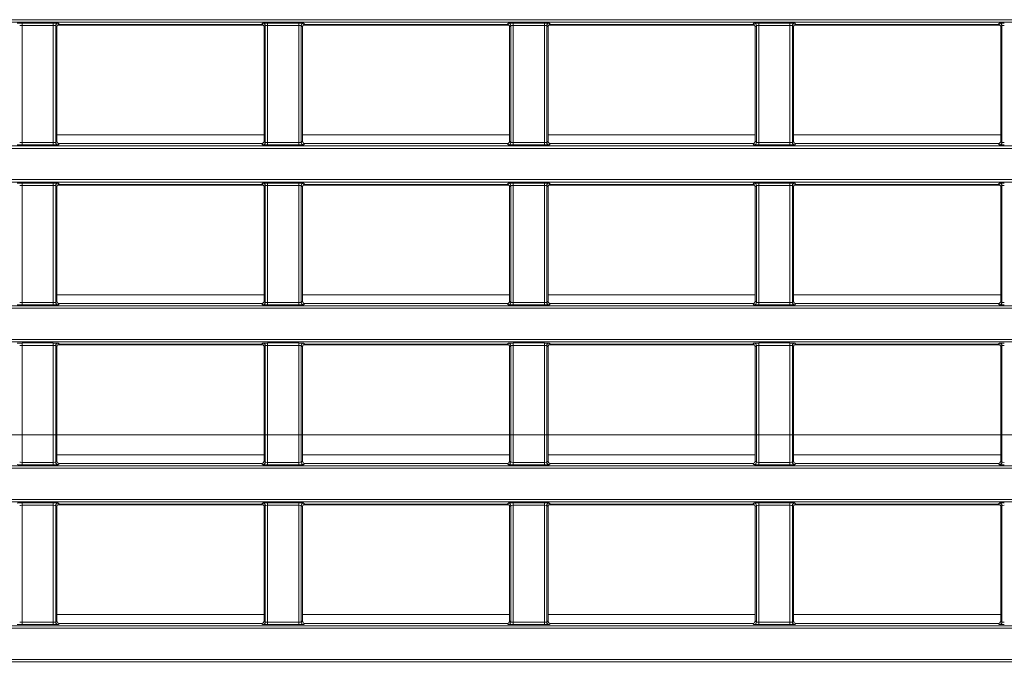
# Model space of a CAD drawing. Header units: millimetres. Extents: x 0 to 1118, y 0 to 864.
# Tile 113 of 248: x 309 to 330, y 462 to 475. Entities that reach past the tile are written whole.
import ezdxf

# ---------------------------------------------------------------- set-up
doc = ezdxf.new("R2010")
doc.units = ezdxf.units.MM
doc.styles.add('SLDTEXTSTYLE3', font='TXT', dxfattribs={"width": 0.605})
doc.dimstyles.new('SLDDIMSTYLE1', dxfattribs={"dimtxt": 3.175, "dimasz": 3.302, "dimexe": 0, "dimexo": 0.0625, "dimgap": 0.79375, "dimtad": 0, "dimtih": 1, "dimtoh": 1, "dimdec": 1, "dimlfac": 4, "dimrnd": 1e-09, "dimzin": 12, "dimdsep": 46, "dimtxsty": 'SLDTEXTSTYLE3', "dimsah": 1, "dimcen": 0.09, "dimadec": 0, "dimazin": 3, "dimtfac": 1, "dimtofl": 0, "dimtmove": 0, "dimatfit": 3, "dimfxl": 1, "dimfrac": 2, "dimtolj": 1, "dimtzin": 12, "dimarcsym": 0})

# ---------------------------------------------------------------- blocks, each defined once
blk = doc.blocks.new('_D')
at = {"color": 7, "linetype": 'Continuous', "lineweight": 0}
for p, q in [((289.561, 466.355), (439.976, 466.355)), ((438.376, 466.355), (438.376, 449.404)), ((438.376, 427.58), (438.376, 444.531)), ((376.919, 427.58), (439.976, 427.58))]:
    blk.add_line(p, q, dxfattribs=at)
for points in [[(438.376, 466.355), (437.868, 463.053), (438.884, 463.053)], [(438.376, 427.58), (438.884, 430.882), (437.868, 430.882)]]:
    blk.add_solid(points, dxfattribs=at)
at = {"color": 7, "linetype": 'Continuous', "lineweight": 0, "insert": (432.919, 448.624), "char_height": 3.175, "attachment_point": 1, "style": 'SLDTEXTSTYLE3'}
blk.add_mtext('155.1', dxfattribs=at)

msp = doc.modelspace()

# ---------------------------------------------------------------- linework, layer by layer
at = {"color": 7, "linetype": 'Continuous', "lineweight": 15}
for p, q in [((292.66, 475.012), (342.933, 475.012)), ((342.933, 474.962), (292.66, 474.962)), ((309.169, 474.94), (309.82, 474.94)), ((309.169, 474.94), (309.169, 474.89)), ((309.82, 474.94), (309.82, 474.89)), ((309.92, 474.938), (309.946, 474.913)), ((309.946, 474.913), (314.168, 474.913)), ((314.168, 474.913), (314.194, 474.938)), ((314.294, 474.94), (314.945, 474.94)), ((314.294, 474.94), (314.294, 474.89)), ((314.945, 474.94), (314.945, 474.89)), ((315.045, 474.938), (315.071, 474.913)), ((315.071, 474.913), (319.293, 474.913)), ((319.293, 474.913), (319.319, 474.938)), ((319.419, 474.94), (320.07, 474.94)), ((319.419, 474.94), (319.419, 474.89)), ((320.07, 474.94), (320.07, 474.89)), ((320.17, 474.938), (320.196, 474.913)), ((320.196, 474.913), (324.418, 474.913)), ((324.418, 474.913), (324.444, 474.938)), ((324.544, 474.94), (325.195, 474.94)), ((324.544, 474.94), (324.544, 474.89)), ((325.195, 474.94), (325.195, 474.89)), ((325.295, 474.938), (325.321, 474.913)), ((325.321, 474.913), (329.543, 474.913)), ((329.543, 474.913), (329.569, 474.938)), ((309.82, 474.89), (309.169, 474.89)), ((309.169, 474.89), (309.169, 472.45)), ((309.82, 472.45), (309.82, 474.89)), ((309.87, 474.888), (309.87, 472.452)), ((309.896, 474.863), (309.87, 474.888)), ((309.896, 472.477), (309.896, 474.863)), ((309.911, 474.899), (314.203, 474.899)), ((314.244, 474.888), (314.218, 474.863)), ((314.218, 474.863), (314.218, 472.477)), ((314.244, 472.452), (314.244, 474.888)), ((314.945, 474.89), (314.294, 474.89)), ((314.294, 474.89), (314.294, 472.45)), ((314.945, 472.45), (314.945, 474.89)), ((314.995, 474.888), (314.995, 472.452)), ((315.021, 474.863), (314.995, 474.888)), ((315.021, 472.477), (315.021, 474.863)), ((315.036, 474.899), (319.328, 474.899)), ((319.369, 474.888), (319.343, 474.863)), ((319.343, 474.863), (319.343, 472.477)), ((319.369, 472.452), (319.369, 474.888)), ((320.07, 474.89), (319.419, 474.89)), ((319.419, 474.89), (319.419, 472.45)), ((320.07, 472.45), (320.07, 474.89)), ((320.12, 474.888), (320.12, 472.452)), ((320.146, 474.863), (320.12, 474.888)), ((320.146, 472.477), (320.146, 474.863)), ((320.161, 474.899), (324.453, 474.899)), ((324.494, 474.888), (324.468, 474.863)), ((324.468, 474.863), (324.468, 472.477)), ((324.494, 472.452), (324.494, 474.888)), ((325.195, 474.89), (324.544, 474.89)), ((324.544, 474.89), (324.544, 472.45)), ((325.195, 472.45), (325.195, 474.89)), ((325.245, 474.888), (325.245, 472.452)), ((325.271, 474.863), (325.245, 474.888)), ((325.271, 472.477), (325.271, 474.863)), ((325.286, 474.899), (329.578, 474.899)), ((329.619, 474.888), (329.593, 474.863)), ((329.593, 474.863), (329.593, 472.477)), ((329.619, 472.452), (329.619, 474.888)), ((309.169, 472.45), (309.169, 472.4)), ((309.169, 472.45), (309.82, 472.45)), ((309.82, 472.45), (309.82, 472.4)), ((309.87, 472.452), (309.896, 472.477)), ((314.218, 472.477), (314.244, 472.452)), ((314.294, 472.45), (314.294, 472.4)), ((314.294, 472.45), (314.945, 472.45)), ((314.945, 472.45), (314.945, 472.4)), ((314.995, 472.452), (315.021, 472.477)), ((319.343, 472.477), (319.369, 472.452)), ((319.419, 472.45), (320.07, 472.45)), ((319.419, 472.45), (319.419, 472.4)), ((320.07, 472.45), (320.07, 472.4)), ((320.12, 472.452), (320.146, 472.477)), ((324.468, 472.477), (324.494, 472.452)), ((324.544, 472.45), (325.195, 472.45)), ((324.544, 472.45), (324.544, 472.4)), ((325.195, 472.45), (325.195, 472.4)), ((325.245, 472.452), (325.271, 472.477)), ((329.593, 472.477), (329.619, 472.452)), ((292.66, 472.378), (342.933, 472.378)), ((342.933, 472.328), (292.66, 472.328)), ((309.82, 472.4), (309.169, 472.4)), ((309.946, 472.427), (309.92, 472.402)), ((309.946, 472.427), (314.168, 472.427)), ((314.194, 472.402), (314.168, 472.427)), ((314.945, 472.4), (314.294, 472.4)), ((315.071, 472.427), (315.045, 472.402)), ((315.071, 472.427), (319.293, 472.427)), ((319.319, 472.402), (319.293, 472.427)), ((320.07, 472.4), (319.419, 472.4)), ((320.196, 472.427), (320.17, 472.402)), ((320.196, 472.427), (324.418, 472.427)), ((324.444, 472.402), (324.418, 472.427)), ((325.195, 472.4), (324.544, 472.4)), ((325.321, 472.427), (325.295, 472.402)), ((325.321, 472.427), (329.543, 472.427)), ((329.569, 472.402), (329.543, 472.427)), ((292.66, 471.676), (342.933, 471.676)), ((342.933, 471.626), (292.66, 471.626)), ((309.169, 471.604), (309.82, 471.604)), ((309.169, 471.604), (309.169, 471.554)), ((309.82, 471.554), (309.169, 471.554)), ((309.169, 471.554), (309.169, 469.114)), ((309.82, 471.604), (309.82, 471.554)), ((309.82, 469.114), (309.82, 471.554)), ((309.87, 471.552), (309.87, 469.116)), ((309.896, 471.527), (309.87, 471.552)), ((309.896, 469.141), (309.896, 471.527)), ((309.911, 471.563), (314.203, 471.563)), ((309.92, 471.602), (309.946, 471.577)), ((309.946, 471.577), (314.168, 471.577)), ((314.168, 471.577), (314.194, 471.602)), ((314.244, 471.552), (314.218, 471.527)), ((314.218, 471.527), (314.218, 469.141)), ((314.244, 469.116), (314.244, 471.552)), ((314.294, 471.604), (314.945, 471.604)), ((314.294, 471.604), (314.294, 471.554)), ((314.945, 471.554), (314.294, 471.554)), ((314.294, 471.554), (314.294, 469.114)), ((314.945, 471.604), (314.945, 471.554)), ((314.945, 469.114), (314.945, 471.554)), ((314.995, 471.552), (314.995, 469.116)), ((315.021, 471.527), (314.995, 471.552)), ((315.021, 469.141), (315.021, 471.527)), ((315.036, 471.563), (319.328, 471.563)), ((315.045, 471.602), (315.071, 471.577)), ((315.071, 471.577), (319.293, 471.577)), ((319.293, 471.577), (319.319, 471.602)), ((319.369, 471.552), (319.343, 471.527)), ((319.343, 471.527), (319.343, 469.141)), ((319.369, 469.116), (319.369, 471.552)), ((319.419, 471.604), (320.07, 471.604)), ((319.419, 471.604), (319.419, 471.554)), ((320.07, 471.554), (319.419, 471.554)), ((319.419, 471.554), (319.419, 469.114)), ((320.07, 471.604), (320.07, 471.554)), ((320.07, 469.114), (320.07, 471.554)), ((320.12, 471.552), (320.12, 469.116)), ((320.146, 471.527), (320.12, 471.552)), ((320.146, 469.141), (320.146, 471.527)), ((320.161, 471.563), (324.453, 471.563)), ((320.17, 471.602), (320.196, 471.577)), ((320.196, 471.577), (324.418, 471.577)), ((324.418, 471.577), (324.444, 471.602)), ((324.494, 471.552), (324.468, 471.527)), ((324.468, 471.527), (324.468, 469.141)), ((324.494, 469.116), (324.494, 471.552)), ((324.544, 471.604), (325.195, 471.604)), ((324.544, 471.604), (324.544, 471.554)), ((325.195, 471.554), (324.544, 471.554)), ((324.544, 471.554), (324.544, 469.114)), ((325.195, 471.604), (325.195, 471.554)), ((325.195, 469.114), (325.195, 471.554)), ((325.245, 471.552), (325.245, 469.116)), ((325.271, 471.527), (325.245, 471.552)), ((325.271, 469.141), (325.271, 471.527)), ((325.286, 471.563), (329.578, 471.563)), ((325.295, 471.602), (325.321, 471.577)), ((325.321, 471.577), (329.543, 471.577)), ((329.543, 471.577), (329.569, 471.602)), ((329.619, 471.552), (329.593, 471.527)), ((329.593, 471.527), (329.593, 469.141)), ((329.619, 469.116), (329.619, 471.552)), ((292.66, 469.042), (342.933, 469.042)), ((342.933, 468.992), (292.66, 468.992)), ((309.169, 469.114), (309.169, 469.064)), ((309.169, 469.114), (309.82, 469.114)), ((309.82, 469.064), (309.169, 469.064)), ((309.82, 469.114), (309.82, 469.064)), ((309.87, 469.116), (309.896, 469.141)), ((309.946, 469.091), (309.92, 469.066)), ((309.946, 469.091), (314.168, 469.091)), ((314.194, 469.066), (314.168, 469.091)), ((314.218, 469.141), (314.244, 469.116)), ((314.294, 469.114), (314.945, 469.114)), ((314.294, 469.114), (314.294, 469.064)), ((314.945, 469.064), (314.294, 469.064)), ((314.945, 469.114), (314.945, 469.064)), ((314.995, 469.116), (315.021, 469.141)), ((315.071, 469.091), (315.045, 469.066)), ((315.071, 469.091), (319.293, 469.091)), ((319.319, 469.066), (319.293, 469.091)), ((319.343, 469.141), (319.369, 469.116)), ((319.419, 469.114), (319.419, 469.064)), ((319.419, 469.114), (320.07, 469.114)), ((320.07, 469.064), (319.419, 469.064)), ((320.07, 469.114), (320.07, 469.064)), ((320.12, 469.116), (320.146, 469.141)), ((320.196, 469.091), (320.17, 469.066)), ((320.196, 469.091), (324.418, 469.091)), ((324.444, 469.066), (324.418, 469.091)), ((324.468, 469.141), (324.494, 469.116)), ((324.544, 469.114), (325.195, 469.114)), ((324.544, 469.114), (324.544, 469.064)), ((325.195, 469.064), (324.544, 469.064)), ((325.195, 469.114), (325.195, 469.064)), ((325.245, 469.116), (325.271, 469.141)), ((325.321, 469.091), (325.295, 469.066)), ((325.321, 469.091), (329.543, 469.091)), ((329.569, 469.066), (329.543, 469.091)), ((329.593, 469.141), (329.619, 469.116)), ((292.66, 468.34), (342.933, 468.34)), ((342.933, 468.29), (292.66, 468.29)), ((309.169, 468.268), (309.82, 468.268)), ((309.169, 468.268), (309.169, 468.218)), ((309.82, 468.218), (309.169, 468.218)), ((309.169, 468.218), (309.169, 465.778)), ((309.82, 468.268), (309.82, 468.218)), ((309.82, 465.778), (309.82, 468.218)), ((309.87, 468.216), (309.87, 465.78)), ((309.896, 468.191), (309.87, 468.216)), ((309.896, 465.805), (309.896, 468.191)), ((309.911, 468.227), (314.203, 468.227)), ((309.92, 468.266), (309.946, 468.241)), ((309.946, 468.241), (314.168, 468.241)), ((314.168, 468.241), (314.194, 468.266)), ((314.244, 468.216), (314.218, 468.191)), ((314.218, 468.191), (314.218, 465.805)), ((314.244, 465.78), (314.244, 468.216)), ((314.294, 468.268), (314.945, 468.268)), ((314.294, 468.268), (314.294, 468.218)), ((314.945, 468.218), (314.294, 468.218)), ((314.294, 468.218), (314.294, 465.778)), ((314.945, 468.268), (314.945, 468.218)), ((314.945, 465.778), (314.945, 468.218)), ((314.995, 468.216), (314.995, 465.78)), ((315.021, 468.191), (314.995, 468.216)), ((315.021, 465.805), (315.021, 468.191)), ((315.036, 468.227), (319.328, 468.227)), ((315.045, 468.266), (315.071, 468.241)), ((315.071, 468.241), (319.293, 468.241)), ((319.293, 468.241), (319.319, 468.266)), ((319.369, 468.216), (319.343, 468.191)), ((319.343, 468.191), (319.343, 465.805)), ((319.369, 465.78), (319.369, 468.216)), ((319.419, 468.268), (320.07, 468.268)), ((319.419, 468.268), (319.419, 468.218)), ((320.07, 468.218), (319.419, 468.218)), ((319.419, 468.218), (319.419, 465.778)), ((320.07, 468.268), (320.07, 468.218)), ((320.07, 465.778), (320.07, 468.218)), ((320.12, 468.216), (320.12, 465.78)), ((320.146, 468.191), (320.12, 468.216)), ((320.146, 465.805), (320.146, 468.191)), ((320.161, 468.227), (324.453, 468.227)), ((320.17, 468.266), (320.196, 468.241)), ((320.196, 468.241), (324.418, 468.241)), ((324.418, 468.241), (324.444, 468.266)), ((324.494, 468.216), (324.468, 468.191)), ((324.468, 468.191), (324.468, 465.805)), ((324.494, 465.78), (324.494, 468.216)), ((324.544, 468.268), (325.195, 468.268)), ((324.544, 468.268), (324.544, 468.218)), ((325.195, 468.218), (324.544, 468.218)), ((324.544, 468.218), (324.544, 465.778)), ((325.195, 468.268), (325.195, 468.218)), ((325.195, 465.778), (325.195, 468.218)), ((325.245, 468.216), (325.245, 465.78)), ((325.271, 468.191), (325.245, 468.216)), ((325.271, 465.805), (325.271, 468.191)), ((325.286, 468.227), (329.578, 468.227)), ((325.295, 468.266), (325.321, 468.241)), ((325.321, 468.241), (329.543, 468.241)), ((329.543, 468.241), (329.569, 468.266)), ((329.619, 468.216), (329.593, 468.191)), ((329.593, 468.191), (329.593, 465.805)), ((329.619, 465.78), (329.619, 468.216)), ((292.66, 465.706), (342.933, 465.706)), ((309.169, 465.778), (309.82, 465.778)), ((309.169, 465.778), (309.169, 465.728)), ((309.82, 465.728), (309.169, 465.728)), ((309.82, 465.778), (309.82, 465.728)), ((309.87, 465.78), (309.896, 465.805)), ((309.946, 465.755), (309.92, 465.73)), ((309.946, 465.755), (314.168, 465.755)), ((314.194, 465.73), (314.168, 465.755)), ((314.218, 465.805), (314.244, 465.78)), ((314.294, 465.778), (314.294, 465.728)), ((314.294, 465.778), (314.945, 465.778)), ((314.945, 465.728), (314.294, 465.728)), ((314.945, 465.778), (314.945, 465.728)), ((314.995, 465.78), (315.021, 465.805)), ((315.071, 465.755), (315.045, 465.73)), ((315.071, 465.755), (319.293, 465.755)), ((319.319, 465.73), (319.293, 465.755)), ((319.343, 465.805), (319.369, 465.78)), ((319.419, 465.778), (319.419, 465.728)), ((319.419, 465.778), (320.07, 465.778)), ((320.07, 465.728), (319.419, 465.728)), ((320.07, 465.778), (320.07, 465.728)), ((320.12, 465.78), (320.146, 465.805)), ((320.196, 465.755), (320.17, 465.73)), ((320.196, 465.755), (324.418, 465.755)), ((324.444, 465.73), (324.418, 465.755)), ((324.468, 465.805), (324.494, 465.78)), ((324.544, 465.778), (324.544, 465.728)), ((324.544, 465.778), (325.195, 465.778)), ((325.195, 465.728), (324.544, 465.728)), ((325.195, 465.778), (325.195, 465.728)), ((325.245, 465.78), (325.271, 465.805)), ((325.321, 465.755), (325.295, 465.73)), ((325.321, 465.755), (329.543, 465.755)), ((329.569, 465.73), (329.543, 465.755)), ((329.593, 465.805), (329.619, 465.78)), ((342.933, 465.656), (292.66, 465.656)), ((292.66, 465.004), (342.933, 465.004)), ((342.933, 464.954), (292.66, 464.954)), ((309.169, 464.932), (309.82, 464.932)), ((309.169, 464.932), (309.169, 464.882)), ((309.82, 464.882), (309.169, 464.882)), ((309.169, 464.882), (309.169, 462.442)), ((309.82, 464.932), (309.82, 464.882)), ((309.82, 462.442), (309.82, 464.882)), ((309.87, 464.88), (309.87, 462.444)), ((309.896, 464.855), (309.87, 464.88)), ((309.896, 462.469), (309.896, 464.855)), ((309.911, 464.891), (314.203, 464.891)), ((309.92, 464.93), (309.946, 464.905)), ((309.946, 464.905), (314.168, 464.905)), ((314.168, 464.905), (314.194, 464.93)), ((314.244, 464.88), (314.218, 464.855)), ((314.218, 464.855), (314.218, 462.469)), ((314.244, 462.444), (314.244, 464.88)), ((314.294, 464.932), (314.945, 464.932)), ((314.294, 464.932), (314.294, 464.882)), ((314.945, 464.882), (314.294, 464.882)), ((314.294, 464.882), (314.294, 462.442)), ((314.945, 464.932), (314.945, 464.882)), ((314.945, 462.442), (314.945, 464.882)), ((314.995, 464.88), (314.995, 462.444)), ((315.021, 464.855), (314.995, 464.88)), ((315.021, 462.469), (315.021, 464.855)), ((315.036, 464.891), (319.328, 464.891)), ((315.045, 464.93), (315.071, 464.905)), ((315.071, 464.905), (319.293, 464.905)), ((319.293, 464.905), (319.319, 464.93)), ((319.369, 464.88), (319.343, 464.855)), ((319.343, 464.855), (319.343, 462.469)), ((319.369, 462.444), (319.369, 464.88)), ((319.419, 464.932), (320.07, 464.932)), ((319.419, 464.932), (319.419, 464.882)), ((320.07, 464.882), (319.419, 464.882)), ((319.419, 464.882), (319.419, 462.442)), ((320.07, 464.932), (320.07, 464.882)), ((320.07, 462.442), (320.07, 464.882)), ((320.12, 464.88), (320.12, 462.444)), ((320.146, 464.855), (320.12, 464.88)), ((320.146, 462.469), (320.146, 464.855)), ((320.161, 464.891), (324.453, 464.891)), ((320.17, 464.93), (320.196, 464.905)), ((320.196, 464.905), (324.418, 464.905)), ((324.418, 464.905), (324.444, 464.93)), ((324.494, 464.88), (324.468, 464.855)), ((324.468, 464.855), (324.468, 462.469)), ((324.494, 462.444), (324.494, 464.88)), ((324.544, 464.932), (325.195, 464.932)), ((324.544, 464.932), (324.544, 464.882)), ((325.195, 464.882), (324.544, 464.882)), ((324.544, 464.882), (324.544, 462.442)), ((325.195, 464.932), (325.195, 464.882)), ((325.195, 462.442), (325.195, 464.882)), ((325.245, 464.88), (325.245, 462.444)), ((325.271, 464.855), (325.245, 464.88)), ((325.271, 462.469), (325.271, 464.855)), ((325.286, 464.891), (329.578, 464.891)), ((325.295, 464.93), (325.321, 464.905)), ((325.321, 464.905), (329.543, 464.905)), ((329.543, 464.905), (329.569, 464.93)), ((329.619, 464.88), (329.593, 464.855)), ((329.593, 464.855), (329.593, 462.469)), ((329.619, 462.444), (329.619, 464.88)), ((309.169, 462.442), (309.82, 462.442)), ((309.169, 462.442), (309.169, 462.392)), ((309.82, 462.392), (309.169, 462.392)), ((309.82, 462.442), (309.82, 462.392)), ((309.87, 462.444), (309.896, 462.469)), ((309.946, 462.419), (309.92, 462.394)), ((309.946, 462.419), (314.168, 462.419)), ((314.194, 462.394), (314.168, 462.419)), ((314.218, 462.469), (314.244, 462.444)), ((314.294, 462.442), (314.294, 462.392)), ((314.294, 462.442), (314.945, 462.442)), ((314.945, 462.392), (314.294, 462.392)), ((314.945, 462.442), (314.945, 462.392)), ((314.995, 462.444), (315.021, 462.469)), ((315.071, 462.419), (315.045, 462.394)), ((315.071, 462.419), (319.293, 462.419)), ((319.319, 462.394), (319.293, 462.419)), ((319.343, 462.469), (319.369, 462.444)), ((319.419, 462.442), (320.07, 462.442)), ((319.419, 462.442), (319.419, 462.392)), ((320.07, 462.392), (319.419, 462.392)), ((320.07, 462.442), (320.07, 462.392)), ((320.12, 462.444), (320.146, 462.469)), ((320.196, 462.419), (320.17, 462.394)), ((320.196, 462.419), (324.418, 462.419)), ((324.444, 462.394), (324.418, 462.419)), ((324.468, 462.469), (324.494, 462.444)), ((324.544, 462.442), (325.195, 462.442)), ((324.544, 462.442), (324.544, 462.392)), ((325.195, 462.392), (324.544, 462.392)), ((325.195, 462.442), (325.195, 462.392)), ((325.245, 462.444), (325.271, 462.469)), ((325.321, 462.419), (325.295, 462.394)), ((325.321, 462.419), (329.543, 462.419)), ((329.569, 462.394), (329.543, 462.419)), ((329.593, 462.469), (329.619, 462.444)), ((292.66, 462.37), (342.933, 462.37)), ((342.933, 462.32), (292.66, 462.32)), ((292.66, 461.668), (342.933, 461.668)), ((342.933, 461.618), (292.66, 461.618))]:
    msp.add_line(p, q, dxfattribs=at)
at = {"color": 9, "linetype": 'Continuous', "lineweight": 15}
for p, q in [((309.896, 472.61), (314.218, 472.61)), ((315.021, 472.61), (319.343, 472.61)), ((320.146, 472.61), (324.468, 472.61)), ((325.271, 472.61), (329.593, 472.61)), ((309.896, 469.274), (314.218, 469.274)), ((315.021, 469.274), (319.343, 469.274)), ((320.146, 469.274), (324.468, 469.274)), ((325.271, 469.274), (329.593, 469.274)), ((309.896, 465.938), (314.218, 465.938)), ((315.021, 465.938), (319.343, 465.938)), ((320.146, 465.938), (324.468, 465.938)), ((325.271, 465.938), (329.593, 465.938)), ((309.896, 462.602), (314.218, 462.602)), ((315.021, 462.602), (319.343, 462.602)), ((320.146, 462.602), (324.468, 462.602)), ((325.271, 462.602), (329.593, 462.602))]:
    msp.add_line(p, q, dxfattribs=at)
at = {"color": 7, "linetype": 'Continuous', "lineweight": 15}
for centre, start, end in [((309.92, 474.888), 90.0209, 179.9792), ((314.194, 474.888), 0.0212, 89.9788), ((315.045, 474.888), 90.0212, 179.9788), ((319.319, 474.888), 0.0208, 89.9792), ((320.17, 474.888), 90.0212, 179.9788), ((324.444, 474.888), 0.0212, 89.9788), ((325.295, 474.888), 90.0212, 179.9788), ((329.569, 474.888), 0.0197, 89.9792), ((309.92, 472.452), 180.0206, 269.9794), ((314.194, 472.452), 270.021, 359.979), ((315.045, 472.452), 180.021, 269.979), ((319.319, 472.452), 270.0205, 359.9795), ((320.17, 472.452), 180.021, 269.979), ((324.444, 472.452), 270.021, 359.979), ((325.295, 472.452), 180.021, 269.979), ((329.569, 472.452), 270.0205, 359.9805), ((309.92, 471.552), 90.0201, 179.98), ((314.194, 471.552), 0.0205, 89.9795), ((315.045, 471.552), 90.0205, 179.9795), ((319.319, 471.552), 0.02, 89.98), ((320.17, 471.552), 90.0205, 179.9795), ((324.444, 471.552), 0.0205, 89.9795), ((325.295, 471.552), 90.0205, 179.9795), ((329.569, 471.552), 0.0189, 89.98), ((309.92, 469.116), 180.0204, 269.9795), ((314.194, 469.116), 270.0208, 359.9792), ((315.045, 469.116), 180.0208, 269.9792), ((319.319, 469.116), 270.0204, 359.9796), ((320.17, 469.116), 180.0208, 269.9792), ((324.444, 469.116), 270.0208, 359.9792), ((325.295, 469.116), 180.0208, 269.9792), ((329.569, 469.116), 270.0204, 359.9807), ((309.92, 468.216), 90.0205, 179.9796), ((314.194, 468.216), 0.0208, 89.9792), ((315.045, 468.216), 90.0208, 179.9792), ((319.319, 468.216), 0.0204, 89.9796), ((320.17, 468.216), 90.0208, 179.9792), ((324.444, 468.216), 0.0208, 89.9792), ((325.295, 468.216), 90.0208, 179.9792), ((329.569, 468.216), 0.0193, 89.9796), ((309.92, 465.78), 180.0204, 269.9795), ((314.194, 465.78), 270.0208, 359.9791), ((315.045, 465.78), 180.0209, 269.9792), ((319.319, 465.78), 270.0204, 359.9796), ((320.17, 465.78), 180.0209, 269.9792), ((324.444, 465.78), 270.0208, 359.9791), ((325.295, 465.78), 180.0209, 269.9792), ((329.569, 465.78), 270.0204, 359.9806), ((309.92, 464.88), 90.0205, 179.9796), ((314.194, 464.88), 0.0209, 89.9792), ((315.045, 464.88), 90.0208, 179.9791), ((319.319, 464.88), 0.0204, 89.9796), ((320.17, 464.88), 90.0208, 179.9791), ((324.444, 464.88), 0.0209, 89.9792), ((325.295, 464.88), 90.0208, 179.9791), ((329.569, 464.88), 0.0194, 89.9796), ((309.92, 462.444), 180.0204, 269.9795), ((314.194, 462.444), 270.0208, 359.9792), ((315.045, 462.444), 180.0208, 269.9792), ((319.319, 462.444), 270.0204, 359.9796), ((320.17, 462.444), 180.0208, 269.9792), ((324.444, 462.444), 270.0208, 359.9792), ((325.295, 462.444), 180.0208, 269.9792), ((329.569, 462.444), 270.0204, 359.9807)]:
    msp.add_arc(centre, 0.05, start, end, dxfattribs=at)
for centre, major_axis, ratio, start_param, end_param in [((309.169, 474.938), (0.1, 0), 0.017455, 1.570796, 3.124139), ((309.82, 474.938), (0.1, 0), 0.017455, 0.017453, 1.570796), ((309.946, 474.863), (0.0354, -0.0354), 0.999695, 2.356347, 3.926839), ((314.168, 474.863), (0.0354, 0.0354), 0.999695, 5.497939, 7.068431), ((314.294, 474.938), (0.1, 0), 0.017455, 1.570796, 3.124139), ((314.945, 474.938), (0.1, 0), 0.017455, 0.017453, 1.570796), ((315.071, 474.863), (0.0354, -0.0354), 0.999695, 2.356347, 3.926839), ((319.293, 474.863), (0.0354, 0.0354), 0.999695, 5.497939, 7.068431), ((319.419, 474.938), (0.1, 0), 0.017455, 1.570796, 3.124139), ((320.07, 474.938), (0.1, 0), 0.017455, 0.017453, 1.570796), ((320.196, 474.863), (0.0354, -0.0354), 0.999695, 2.356347, 3.926839), ((324.418, 474.863), (0.0354, 0.0354), 0.999695, 5.497939, 7.068431), ((324.544, 474.938), (0.1, 0), 0.017455, 1.570796, 3.124139), ((325.195, 474.938), (0.1, 0), 0.017455, 0.017453, 1.570796), ((325.321, 474.863), (0.0354, -0.0354), 0.999695, 2.356347, 3.926839), ((329.543, 474.863), (0.0354, 0.0354), 0.999695, 5.497939, 7.068431), ((329.669, 474.938), (0.1, 0), 0.017455, 1.570796, 3.124139), ((309.169, 474.888), (0.05, 0), 0.03491, 1.570796, 3.124139), ((309.82, 474.888), (0.05, 0), 0.03491, 0.017453, 1.570796), ((314.294, 474.888), (0.05, 0), 0.03491, 1.570796, 3.124139), ((314.945, 474.888), (0.05, 0), 0.03491, 0.017453, 1.570796), ((319.419, 474.888), (0.05, 0), 0.03491, 1.570796, 3.124139), ((320.07, 474.888), (0.05, 0), 0.03491, 0.017453, 1.570796), ((324.544, 474.888), (0.05, 0), 0.03491, 1.570796, 3.124139), ((325.195, 474.888), (0.05, 0), 0.03491, 0.017453, 1.570796), ((329.669, 474.888), (0.05, 0), 0.03491, 1.570796, 3.124139), ((309.169, 472.452), (0.05, 0), 0.03491, 3.159046, 4.712389), ((309.82, 472.452), (0.05, 0), 0.03491, 4.712389, 6.265732), ((309.946, 472.477), (0.0354, 0.0354), 0.999695, 2.356347, 3.926839), ((314.168, 472.477), (0.0354, -0.0354), 0.999695, 5.497939, 7.068431), ((314.294, 472.452), (0.05, 0), 0.03491, 3.159046, 4.712389), ((314.945, 472.452), (0.05, 0), 0.03491, 4.712389, 6.265732), ((315.071, 472.477), (0.0354, 0.0354), 0.999695, 2.356347, 3.926839), ((319.293, 472.477), (0.0354, -0.0354), 0.999695, 5.497939, 7.068431), ((319.419, 472.452), (0.05, 0), 0.03491, 3.159046, 4.712389), ((320.07, 472.452), (0.05, 0), 0.03491, 4.712389, 6.265732), ((320.196, 472.477), (0.0354, 0.0354), 0.999695, 2.356347, 3.926839), ((324.418, 472.477), (0.0354, -0.0354), 0.999695, 5.497939, 7.068431), ((324.544, 472.452), (0.05, 0), 0.03491, 3.159046, 4.712389), ((325.195, 472.452), (0.05, 0), 0.03491, 4.712389, 6.265732), ((325.321, 472.477), (0.0354, 0.0354), 0.999695, 2.356347, 3.926839), ((329.543, 472.477), (0.0354, -0.0354), 0.999695, 5.497939, 7.068431), ((329.669, 472.452), (0.05, 0), 0.03491, 3.159046, 4.712389), ((309.169, 472.402), (0.1, 0), 0.017455, 3.159046, 4.712389), ((309.82, 472.402), (0.1, 0), 0.017455, 4.712389, 6.265732), ((314.294, 472.402), (0.1, 0), 0.017455, 3.159046, 4.712389), ((314.945, 472.402), (0.1, 0), 0.017455, 4.712389, 6.265732), ((319.419, 472.402), (0.1, 0), 0.017455, 3.159046, 4.712389), ((320.07, 472.402), (0.1, 0), 0.017455, 4.712389, 6.265732), ((324.544, 472.402), (0.1, 0), 0.017455, 3.159046, 4.712389), ((325.195, 472.402), (0.1, 0), 0.017455, 4.712389, 6.265732), ((329.669, 472.402), (0.1, 0), 0.017455, 3.159046, 4.712389), ((309.169, 471.602), (0.1, 0), 0.017455, 1.570796, 3.124139), ((309.169, 471.552), (0.05, 0), 0.03491, 1.570796, 3.124139), ((309.82, 471.602), (0.1, 0), 0.017455, 0.017453, 1.570796), ((309.82, 471.552), (0.05, 0), 0.03491, 0.017453, 1.570796), ((309.946, 471.527), (0.0354, -0.0354), 0.999695, 2.356347, 3.926839), ((314.168, 471.527), (0.0354, 0.0354), 0.999695, 5.497939, 7.068431), ((314.294, 471.602), (0.1, 0), 0.017455, 1.570796, 3.124139), ((314.294, 471.552), (0.05, 0), 0.03491, 1.570796, 3.124139), ((314.945, 471.602), (0.1, 0), 0.017455, 0.017453, 1.570796), ((314.945, 471.552), (0.05, 0), 0.03491, 0.017453, 1.570796), ((315.071, 471.527), (0.0354, -0.0354), 0.999695, 2.356347, 3.926839), ((319.293, 471.527), (0.0354, 0.0354), 0.999695, 5.497939, 7.068431), ((319.419, 471.602), (0.1, 0), 0.017455, 1.570796, 3.124139), ((319.419, 471.552), (0.05, 0), 0.03491, 1.570796, 3.124139), ((320.07, 471.602), (0.1, 0), 0.017455, 0.017453, 1.570796), ((320.07, 471.552), (0.05, 0), 0.03491, 0.017453, 1.570796), ((320.196, 471.527), (0.0354, -0.0354), 0.999695, 2.356347, 3.926839), ((324.418, 471.527), (0.0354, 0.0354), 0.999695, 5.497939, 7.068431), ((324.544, 471.602), (0.1, 0), 0.017455, 1.570796, 3.124139), ((324.544, 471.552), (0.05, 0), 0.03491, 1.570796, 3.124139), ((325.195, 471.602), (0.1, 0), 0.017455, 0.017453, 1.570796), ((325.195, 471.552), (0.05, 0), 0.03491, 0.017453, 1.570796), ((325.321, 471.527), (0.0354, -0.0354), 0.999695, 2.356347, 3.926839), ((329.543, 471.527), (0.0354, 0.0354), 0.999695, 5.497939, 7.068431), ((329.669, 471.602), (0.1, 0), 0.017455, 1.570796, 3.124139), ((329.669, 471.552), (0.05, 0), 0.03491, 1.570796, 3.124139), ((309.169, 469.066), (0.1, 0), 0.017455, 3.159046, 4.712389), ((309.169, 469.116), (0.05, 0), 0.03491, 3.159046, 4.712389), ((309.82, 469.116), (0.05, 0), 0.03491, 4.712389, 6.265732), ((309.82, 469.066), (0.1, 0), 0.017455, 4.712389, 6.265732), ((309.946, 469.141), (0.0354, 0.0354), 0.999695, 2.356347, 3.926839), ((314.168, 469.141), (0.0354, -0.0354), 0.999695, 5.497939, 7.068431), ((314.294, 469.066), (0.1, 0), 0.017455, 3.159046, 4.712389), ((314.294, 469.116), (0.05, 0), 0.03491, 3.159046, 4.712389), ((314.945, 469.116), (0.05, 0), 0.03491, 4.712389, 6.265732), ((314.945, 469.066), (0.1, 0), 0.017455, 4.712389, 6.265732), ((315.071, 469.141), (0.0354, 0.0354), 0.999695, 2.356347, 3.926839), ((319.293, 469.141), (0.0354, -0.0354), 0.999695, 5.497939, 7.068431), ((319.419, 469.066), (0.1, 0), 0.017455, 3.159046, 4.712389), ((319.419, 469.116), (0.05, 0), 0.03491, 3.159046, 4.712389), ((320.07, 469.116), (0.05, 0), 0.03491, 4.712389, 6.265732), ((320.07, 469.066), (0.1, 0), 0.017455, 4.712389, 6.265732), ((320.196, 469.141), (0.0354, 0.0354), 0.999695, 2.356347, 3.926839), ((324.418, 469.141), (0.0354, -0.0354), 0.999695, 5.497939, 7.068431), ((324.544, 469.066), (0.1, 0), 0.017455, 3.159046, 4.712389), ((324.544, 469.116), (0.05, 0), 0.03491, 3.159046, 4.712389), ((325.195, 469.116), (0.05, 0), 0.03491, 4.712389, 6.265732), ((325.195, 469.066), (0.1, 0), 0.017455, 4.712389, 6.265732), ((325.321, 469.141), (0.0354, 0.0354), 0.999695, 2.356347, 3.926839), ((329.543, 469.141), (0.0354, -0.0354), 0.999695, 5.497939, 7.068431), ((329.669, 469.066), (0.1, 0), 0.017455, 3.159046, 4.712389), ((329.669, 469.116), (0.05, 0), 0.03491, 3.159046, 4.712389), ((309.169, 468.266), (0.1, 0), 0.017455, 1.570796, 3.124139), ((309.169, 468.216), (0.05, 0), 0.03491, 1.570796, 3.124139), ((309.82, 468.266), (0.1, 0), 0.017455, 0.017453, 1.570796), ((309.82, 468.216), (0.05, 0), 0.03491, 0.017453, 1.570796), ((309.946, 468.191), (0.0354, -0.0354), 0.999695, 2.356347, 3.926839), ((314.168, 468.191), (0.0354, 0.0354), 0.999695, 5.497939, 7.068431), ((314.294, 468.266), (0.1, 0), 0.017455, 1.570796, 3.124139), ((314.294, 468.216), (0.05, 0), 0.03491, 1.570796, 3.124139), ((314.945, 468.266), (0.1, 0), 0.017455, 0.017453, 1.570796), ((314.945, 468.216), (0.05, 0), 0.03491, 0.017453, 1.570796), ((315.071, 468.191), (0.0354, -0.0354), 0.999695, 2.356347, 3.926839), ((319.293, 468.191), (0.0354, 0.0354), 0.999695, 5.497939, 7.068431), ((319.419, 468.266), (0.1, 0), 0.017455, 1.570796, 3.124139), ((319.419, 468.216), (0.05, 0), 0.03491, 1.570796, 3.124139), ((320.07, 468.266), (0.1, 0), 0.017455, 0.017453, 1.570796), ((320.07, 468.216), (0.05, 0), 0.03491, 0.017453, 1.570796), ((320.196, 468.191), (0.0354, -0.0354), 0.999695, 2.356347, 3.926839), ((324.418, 468.191), (0.0354, 0.0354), 0.999695, 5.497939, 7.068431), ((324.544, 468.266), (0.1, 0), 0.017455, 1.570796, 3.124139), ((324.544, 468.216), (0.05, 0), 0.03491, 1.570796, 3.124139), ((325.195, 468.266), (0.1, 0), 0.017455, 0.017453, 1.570796), ((325.195, 468.216), (0.05, 0), 0.03491, 0.017453, 1.570796), ((325.321, 468.191), (0.0354, -0.0354), 0.999695, 2.356347, 3.926839), ((329.543, 468.191), (0.0354, 0.0354), 0.999695, 5.497939, 7.068431), ((329.669, 468.266), (0.1, 0), 0.017455, 1.570796, 3.124139), ((329.669, 468.216), (0.05, 0), 0.03491, 1.570796, 3.124139), ((309.169, 465.73), (0.1, 0), 0.017455, 3.159046, 4.712389), ((309.169, 465.78), (0.05, 0), 0.03491, 3.159046, 4.712389), ((309.82, 465.78), (0.05, 0), 0.03491, 4.712389, 6.265732), ((309.82, 465.73), (0.1, 0), 0.017455, 4.712389, 6.265732), ((309.946, 465.805), (0.0354, 0.0354), 0.999695, 2.356347, 3.926839), ((314.168, 465.805), (0.0354, -0.0354), 0.999695, 5.497939, 7.068431), ((314.294, 465.73), (0.1, 0), 0.017455, 3.159046, 4.712389), ((314.294, 465.78), (0.05, 0), 0.03491, 3.159046, 4.712389), ((314.945, 465.78), (0.05, 0), 0.03491, 4.712389, 6.265732), ((314.945, 465.73), (0.1, 0), 0.017455, 4.712389, 6.265732), ((315.071, 465.805), (0.0354, 0.0354), 0.999695, 2.356347, 3.926839), ((319.293, 465.805), (0.0354, -0.0354), 0.999695, 5.497939, 7.068431), ((319.419, 465.73), (0.1, 0), 0.017455, 3.159046, 4.712389), ((319.419, 465.78), (0.05, 0), 0.03491, 3.159046, 4.712389), ((320.07, 465.78), (0.05, 0), 0.03491, 4.712389, 6.265732), ((320.07, 465.73), (0.1, 0), 0.017455, 4.712389, 6.265732), ((320.196, 465.805), (0.0354, 0.0354), 0.999695, 2.356347, 3.926839), ((324.418, 465.805), (0.0354, -0.0354), 0.999695, 5.497939, 7.068431), ((324.544, 465.73), (0.1, 0), 0.017455, 3.159046, 4.712389), ((324.544, 465.78), (0.05, 0), 0.03491, 3.159046, 4.712389), ((325.195, 465.78), (0.05, 0), 0.03491, 4.712389, 6.265732), ((325.195, 465.73), (0.1, 0), 0.017455, 4.712389, 6.265732), ((325.321, 465.805), (0.0354, 0.0354), 0.999695, 2.356347, 3.926839), ((329.543, 465.805), (0.0354, -0.0354), 0.999695, 5.497939, 7.068431), ((329.669, 465.73), (0.1, 0), 0.017455, 3.159046, 4.712389), ((329.669, 465.78), (0.05, 0), 0.03491, 3.159046, 4.712389), ((309.169, 464.93), (0.1, 0), 0.017455, 1.570796, 3.124139), ((309.169, 464.88), (0.05, 0), 0.03491, 1.570796, 3.124139), ((309.82, 464.93), (0.1, 0), 0.017455, 0.017453, 1.570796), ((309.82, 464.88), (0.05, 0), 0.03491, 0.017453, 1.570796), ((309.946, 464.855), (0.0354, -0.0354), 0.999695, 2.356347, 3.926839), ((314.168, 464.855), (0.0354, 0.0354), 0.999695, 5.497939, 7.068431), ((314.294, 464.93), (0.1, 0), 0.017455, 1.570796, 3.124139), ((314.294, 464.88), (0.05, 0), 0.03491, 1.570796, 3.124139), ((314.945, 464.93), (0.1, 0), 0.017455, 0.017453, 1.570796), ((314.945, 464.88), (0.05, 0), 0.03491, 0.017453, 1.570796), ((315.071, 464.855), (0.0354, -0.0354), 0.999695, 2.356347, 3.926839), ((319.293, 464.855), (0.0354, 0.0354), 0.999695, 5.497939, 7.068431), ((319.419, 464.93), (0.1, 0), 0.017455, 1.570796, 3.124139), ((319.419, 464.88), (0.05, 0), 0.03491, 1.570796, 3.124139), ((320.07, 464.93), (0.1, 0), 0.017455, 0.017453, 1.570796), ((320.07, 464.88), (0.05, 0), 0.03491, 0.017453, 1.570796), ((320.196, 464.855), (0.0354, -0.0354), 0.999695, 2.356347, 3.926839), ((324.418, 464.855), (0.0354, 0.0354), 0.999695, 5.497939, 7.068431), ((324.544, 464.93), (0.1, 0), 0.017455, 1.570796, 3.124139), ((324.544, 464.88), (0.05, 0), 0.03491, 1.570796, 3.124139), ((325.195, 464.93), (0.1, 0), 0.017455, 0.017453, 1.570796), ((325.195, 464.88), (0.05, 0), 0.03491, 0.017453, 1.570796), ((325.321, 464.855), (0.0354, -0.0354), 0.999695, 2.356347, 3.926839), ((329.543, 464.855), (0.0354, 0.0354), 0.999695, 5.497939, 7.068431), ((329.669, 464.93), (0.1, 0), 0.017455, 1.570796, 3.124139), ((329.669, 464.88), (0.05, 0), 0.03491, 1.570796, 3.124139), ((309.169, 462.394), (0.1, 0), 0.017455, 3.159046, 4.712389), ((309.169, 462.444), (0.05, 0), 0.03491, 3.159046, 4.712389), ((309.82, 462.444), (0.05, 0), 0.03491, 4.712389, 6.265732), ((309.82, 462.394), (0.1, 0), 0.017455, 4.712389, 6.265732), ((309.946, 462.469), (0.0354, 0.0354), 0.999695, 2.356347, 3.926839), ((314.168, 462.469), (0.0354, -0.0354), 0.999695, 5.497939, 7.068431), ((314.294, 462.394), (0.1, 0), 0.017455, 3.159046, 4.712389), ((314.294, 462.444), (0.05, 0), 0.03491, 3.159046, 4.712389), ((314.945, 462.444), (0.05, 0), 0.03491, 4.712389, 6.265732), ((314.945, 462.394), (0.1, 0), 0.017455, 4.712389, 6.265732), ((315.071, 462.469), (0.0354, 0.0354), 0.999695, 2.356347, 3.926839), ((319.293, 462.469), (0.0354, -0.0354), 0.999695, 5.497939, 7.068431), ((319.419, 462.394), (0.1, 0), 0.017455, 3.159046, 4.712389), ((319.419, 462.444), (0.05, 0), 0.03491, 3.159046, 4.712389), ((320.07, 462.444), (0.05, 0), 0.03491, 4.712389, 6.265732), ((320.07, 462.394), (0.1, 0), 0.017455, 4.712389, 6.265732), ((320.196, 462.469), (0.0354, 0.0354), 0.999695, 2.356347, 3.926839), ((324.418, 462.469), (0.0354, -0.0354), 0.999695, 5.497939, 7.068431), ((324.544, 462.394), (0.1, 0), 0.017455, 3.159046, 4.712389), ((324.544, 462.444), (0.05, 0), 0.03491, 3.159046, 4.712389), ((325.195, 462.444), (0.05, 0), 0.03491, 4.712389, 6.265732), ((325.195, 462.394), (0.1, 0), 0.017455, 4.712389, 6.265732), ((325.321, 462.469), (0.0354, 0.0354), 0.999695, 2.356347, 3.926839), ((329.543, 462.469), (0.0354, -0.0354), 0.999695, 5.497939, 7.068431), ((329.669, 462.394), (0.1, 0), 0.017455, 3.159046, 4.712389), ((329.669, 462.444), (0.05, 0), 0.03491, 3.159046, 4.712389)]:
    msp.add_ellipse(centre, major_axis=major_axis, ratio=ratio, start_param=start_param, end_param=end_param, dxfattribs=at)

# ---------------------------------------------------------------- dimensions: what is measured, and where the dimension line sits
at = {"color": 7, "linetype": 'Continuous', "lineweight": 0}
dim = msp.add_linear_dim(base=(438.376, 427.58), p1=(287.961, 466.355), p2=(375.319, 427.58), angle=90, dimstyle='SLDDIMSTYLE1', dxfattribs=at)
dim.commit()
dim.dimension.update_dxf_attribs({"geometry": '_D', "text_midpoint": (438.376, 446.967), "dimtype": 160})

doc.saveas('drawing.dxf')
